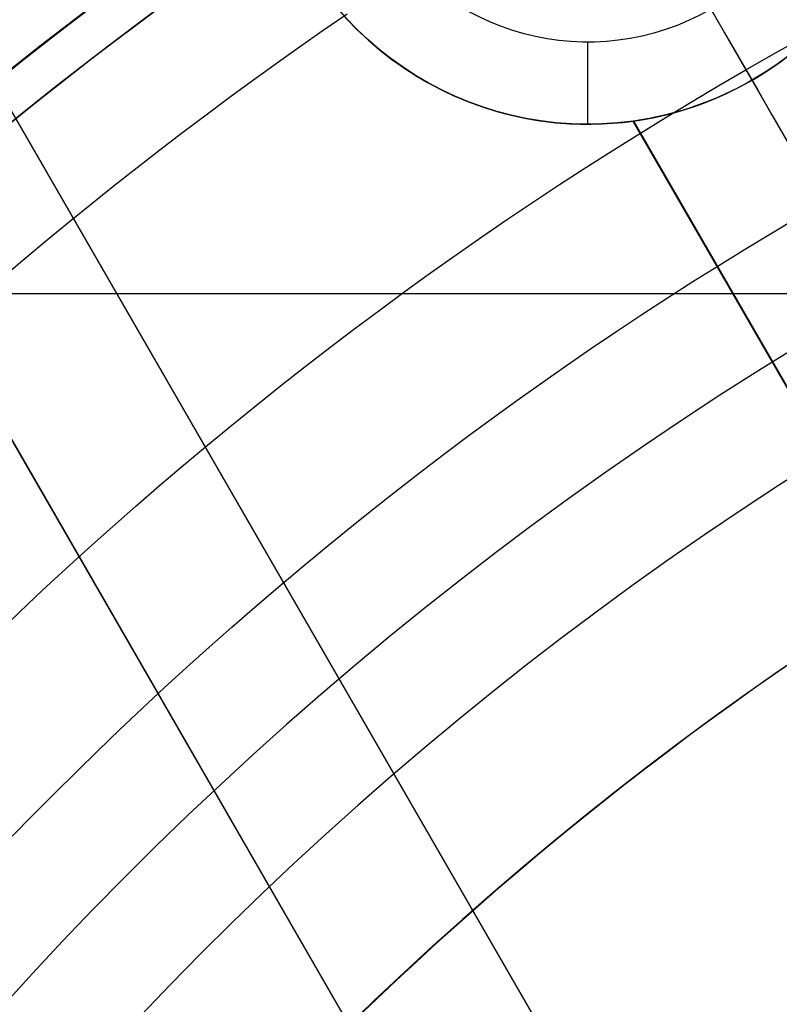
# Model space of a CAD drawing. Extents: x 12895 to 14339, y -6833 to -5581.
# Tile 25 of 79: x 13584 to 13593, y -6352 to -6340. Entities that reach past the tile are written whole.
import ezdxf

# ---------------------------------------------------------------- set-up
doc = ezdxf.new("R2010")
doc.units = 0
doc.layers.get('0').update_dxf_attribs({"linetype": 'CONTINUOUS'})
doc.layers.add('BLANCO_METALICO', color=7, linetype='CONTINUOUS')
doc.layers.add('COLOR', color=7, linetype='CONTINUOUS')

msp = doc.modelspace()

# ---------------------------------------------------------------- linework, layer by layer
msp.add_line((13590.57919223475, -6336.396774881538, 62.12500292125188), (13592.85397271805, -6340.336810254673, 62.12500292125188))
at = {"extrusion": (-0.2249510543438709, 8.038899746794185e-15, 0.9743700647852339)}
msp.add_lwpolyline([(6339.841516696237, 13345.0425022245), (6339.366101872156, 13344.7073845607), (6338.892938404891, 13344.36819328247), (6338.422075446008, 13344.02495177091), (6337.95356184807, 13343.67768423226), (6337.487446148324, 13343.32641569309), (6337.023776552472, 13342.97117199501), (6336.562600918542, 13342.61197978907), (6336.103966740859, 13342.24886652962), (6335.647921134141, 13341.88186046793), (6335.194510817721, 13341.51099064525), (6334.743782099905, 13341.13628688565), (6334.29578086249, 13340.75777978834), (6333.850552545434, 13340.37550071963), (6333.408142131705, 13339.98948180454), (6332.968594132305, 13339.59975591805), (6332.531952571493, 13339.2063566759), (6332.098260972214, 13338.80931842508), (6331.667562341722, 13338.40867623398), (6331.239899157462, 13338.00446588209), (6330.815313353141, 13337.5967238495), (6330.393846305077, 13337.18548730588), (6329.975538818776, 13336.77079409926), (6329.560431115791, 13336.35268274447), (6329.148562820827, 13335.93119241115), (6328.739972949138, 13335.50636291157), (6328.334699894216, 13335.07823468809), (6327.932781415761, 13334.64684880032), (6327.53425462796, 13334.21224691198), (6327.139155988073, 13333.77447127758), (6326.747521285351, 13333.33356472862), (6326.359385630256, 13332.8895706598), (6325.974783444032, 13332.44253301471), (6325.593748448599, 13331.9924962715), (6325.216313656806, 13331.53950542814), (6324.842511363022, 13331.08360598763), (6324.472373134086, 13330.6248439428), (6324.105929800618, 13330.16326576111), (6323.743211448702, 13329.69891836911), (6323.384247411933, 13329.23184913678), (6323.029066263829, 13328.76210586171), (6322.677695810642, 13328.28973675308), (6322.330163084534, 13327.81479041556), (6321.98649433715, 13327.33731583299), (6321.646715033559, 13326.85736235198), (6321.310849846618, 13326.37497966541), (6320.978922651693, 13325.89021779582), (6320.650956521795, 13325.40312707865), (6320.326973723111, 13324.91375814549), (6320.00699571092, 13324.42216190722), (6319.691043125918, 13323.92838953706), (6319.379135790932, 13323.43249245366), (6319.071292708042, 13322.93452230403), (6318.767532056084, 13322.4345309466), (6318.467871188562, 13321.9325704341), (6318.17232663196, 13321.42869299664), (6317.88091408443, 13320.92295102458), (6317.593648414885, 13320.41539705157), (6317.310543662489, 13319.90608373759), (6317.031613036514, 13319.39506385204), (6316.756868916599, 13318.88239025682), (6316.486322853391, 13318.36811588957), (6316.219985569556, 13317.85229374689), (6315.957866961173, 13317.33497686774), (6315.699976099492, 13316.81621831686), (6315.446321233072, 13316.29607116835), (6315.196909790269, 13315.77458848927), (6314.951748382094, 13315.25182332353), (6314.710842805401, 13314.72782867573), (6314.474198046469, 13314.20265749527), (6314.241818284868, 13313.67636266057), (6314.013706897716, 13313.14899696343), (6313.789866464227, 13312.62061309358), (6313.570298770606, 13312.09126362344), (6313.355004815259, 13311.56100099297), (6313.143984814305, 13311.02987749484), (6312.93723820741, 13310.49794525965), (6312.734763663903, 13309.96525624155), (6312.536559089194, 13309.43186220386), (6312.342621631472, 13308.89781470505), (6312.152947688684, 13308.36316508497), (6311.967532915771, 13307.82796445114), (6311.786372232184, 13307.29226366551), (6311.609459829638, 13306.75611333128), (6311.43678918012, 13306.21956378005), (6311.268353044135, 13305.68266505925), (6311.104143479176, 13305.14546691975), (6310.944151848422, 13304.60801880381), (6310.788368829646, 13304.07036983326), (6310.63678442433, 13303.53256879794), (6310.489387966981, 13302.99466414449), (6310.346168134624, 13302.45670396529), (6310.207112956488, 13301.91873598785), (6310.072209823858, 13301.3808075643), (6309.941445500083, 13300.84296566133), (6309.814806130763, 13300.30525685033), (6309.69227725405, 13299.76772729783), (6309.573843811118, 13299.23042275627), (6309.459490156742, 13298.69338855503), (6309.349200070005, 13298.15666959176), (6309.242956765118, 13297.62031032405), (6309.140742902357, 13297.08435476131), (6309.04254059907, 13296.54884645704), (6308.948331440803, 13296.01382850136), (6308.858096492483, 13295.47934351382), (6308.771816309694, 13294.94543363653), (6308.689470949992, 13294.4121405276), (6308.611039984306, 13293.87950535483), (6308.536502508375, 13293.34756878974), (6308.465837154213, 13292.81637100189), (6308.399022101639, 13292.28595165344), (6308.336035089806, 13291.75634989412), (6308.27685342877, 13291.22760435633), (6308.221454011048, 13290.69975315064), (6308.169813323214, 13290.17283386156), (6308.121907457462, 13289.64688354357), (6308.077712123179, 13289.12193871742), (6308.037202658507, 13288.59803536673), (6308.00035404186, 13288.07520893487), (6307.967140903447, 13287.55349432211), (6307.937537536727, 13287.03292588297), (6307.911517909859, 13286.51353742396), (6307.889055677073, 13285.99536220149), (6307.87012419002, 13285.47843292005), (6307.854696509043, 13284.96278173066), (6307.842745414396, 13284.4484402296), (6307.834243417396, 13283.93543945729), (6307.829162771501, 13283.42380989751), (6307.827475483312, 13282.91358147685), (6307.82922295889, 13282.39433270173), (6307.834485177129, 13281.87363342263), (6307.843291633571, 13281.35151519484), (6307.855671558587, 13280.82801017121), (6307.871653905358, 13280.30315110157), (6307.891267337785, 13279.77697133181), (6307.914540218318, 13279.2495048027), (6307.941500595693, 13278.72078604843), (6307.972176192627, 13278.1908501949), (6308.006594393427, 13277.6597329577), (6308.044782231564, 13277.12747063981), (6308.086766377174, 13276.59410012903), (6308.132573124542, 13276.05965889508), (6308.182228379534, 13275.5241849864), (6308.235757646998, 13274.98771702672), (6308.293186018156, 13274.45029421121), (6308.354538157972, 13273.91195630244), (6308.419838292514, 13273.37274362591), (6308.48911019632, 13272.83269706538), (6308.562377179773, 13272.2918580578), (6308.639662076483, 13271.75026858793), (6308.720987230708, 13271.20797118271), (6308.806374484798, 13270.66500890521), (6308.895845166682, 13270.1214253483), (6308.989420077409, 13269.577264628), (6309.087119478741, 13269.03257137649), (6309.188963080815, 13268.4873907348), (6309.294970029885, 13267.94176834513), (6309.405158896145, 13267.39575034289), (6309.519547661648, 13266.84938334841), (6309.638153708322, 13266.30271445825), (6309.760993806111, 13265.75579123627), (6309.888084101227, 13265.20866170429), (6310.019440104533, 13264.66137433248), (6310.155076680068, 13264.11397802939), (6310.295008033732, 13263.56652213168), (6310.439247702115, 13263.01905639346), (6310.587808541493, 13262.47163097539), (6310.74070271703, 13261.92429643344), (6310.897941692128, 13261.37710370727), (6311.059536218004, 13260.83010410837), (6311.225496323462, 13260.28334930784), (6311.395831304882, 13259.7368913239), (6311.570549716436, 13259.19078250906), (6311.749659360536, 13258.64507553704), (6311.933167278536, 13258.0998233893), (6312.121079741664, 13257.55507934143), (6312.313402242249, 13257.01089694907), (6312.510139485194, 13256.46733003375), (6312.711295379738, 13255.92443266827), (6312.916873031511, 13255.38225916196), (6313.126874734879, 13254.84086404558), (6313.341301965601, 13254.30030205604), (6313.560155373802, 13253.7606281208), (6313.783434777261, 13253.22189734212), (6314.011139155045, 13252.68416498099), (6314.243266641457, 13252.1474864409), (6314.479814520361, 13251.61191725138), (6314.720779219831, 13251.07751305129), (6314.966156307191, 13250.544329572), (6315.21594048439, 13250.01242262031), (6315.470125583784, 13249.48184806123), (6315.728704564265, 13248.95266180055), (6315.991669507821, 13248.42491976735), (6316.259011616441, 13247.8986778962), (6316.530721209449, 13247.37399210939), (6316.806787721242, 13246.85091829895), (6317.087199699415, 13246.32951230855), (6317.371944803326, 13245.80982991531), (6317.661009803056, 13245.29192681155), (6317.954380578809, 13244.7758585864), (6318.252042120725, 13244.26168070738), (6318.553978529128, 13243.74944850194), (6318.860173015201, 13243.23921713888), (6319.170607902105, 13242.73104160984), (6319.485264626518, 13242.22497671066), (6319.80412374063, 13241.72107702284), (6320.127164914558, 13241.21939689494), (6320.454366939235, 13240.71999042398), (6320.785707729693, 13240.22291143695), (6321.121164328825, 13239.72821347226), (6321.460712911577, 13239.23594976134), (6321.80432878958, 13238.74617321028), (6322.151986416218, 13238.25893638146), (6322.503659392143, 13237.77429147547), (6322.85932047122, 13237.29229031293), (6323.218941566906, 13236.81298431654), (6323.582493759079, 13236.33642449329), (6323.949947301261, 13235.86266141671), (6324.321271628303, 13235.39174520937), (6324.696435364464, 13234.92372552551), (6325.075406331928, 13234.45865153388), (6325.458151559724, 13233.99657190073), (6325.844637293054, 13233.53753477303), (6326.234829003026, 13233.08158776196), (6326.628691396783, 13232.62877792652), (6327.026188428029, 13232.17915175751), (6327.427283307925, 13231.73275516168), (6327.83193851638, 13231.28963344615), (6328.240115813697, 13230.84983130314), (6328.651776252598, 13230.413392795), (6329.066880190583, 13229.98036133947), (6329.485387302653, 13229.55077969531), (6329.907256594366, 13229.12468994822), (6330.332446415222, 13228.70213349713), (6330.760914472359, 13228.28315104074), (6331.192617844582, 13227.86778256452), (6331.627512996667, 13227.45606732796), (6332.065555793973, 13227.04804385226), (6332.506701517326, 13226.64374990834), (6332.950904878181, 13226.24322250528), (6333.398120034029, 13225.84649787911), (6333.848300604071, 13225.45361148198), (6334.301399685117, 13225.06459797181), (6334.757369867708, 13224.67949120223), (6335.21616325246, 13224.29832421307), (6335.677731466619, 13223.92112922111), (6336.142025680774, 13223.54793761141), (6336.608996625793, 13223.17877992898), (6337.078594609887, 13222.81368587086), (6337.550769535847, 13222.45268427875), (6338.025470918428, 13222.09580313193), (6338.502647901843, 13221.74306954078), (6338.982249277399, 13221.3945097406), (6339.464223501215, 13221.05014908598), (6339.948518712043, 13220.71001204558), (6340.435082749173, 13220.37412219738), (6340.923863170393, 13220.04250222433)], dxfattribs=at)
at = {"extrusion": (-0.2249510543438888, -3.01232403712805e-14, 0.9743700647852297)}
msp.add_lwpolyline([(6339.083899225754, 13220.04250222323), (6338.617968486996, 13220.37982577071), (6338.154309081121, 13220.72108551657), (6337.692967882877, 13221.06625769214), (6337.233991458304, 13221.41531775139), (6336.777426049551, 13221.76824037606), (6336.323317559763, 13222.12499948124), (6335.871711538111, 13222.48556822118), (6335.422653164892, 13222.84991899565), (6334.976187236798, 13223.21802345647), (6334.532358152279, 13223.58985251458), (6334.091209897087, 13223.96537634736), (6333.652786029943, 13224.34456440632), (6333.217129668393, 13224.72738542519), (6332.784283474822, 13225.11380742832), (6332.354289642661, 13225.5037977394), (6331.927189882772, 13225.89732299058), (6331.503025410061, 13226.29434913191), (6331.081836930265, 13226.69484144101), (6330.663664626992, 13227.09876453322), (6330.248548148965, 13227.50608237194), (6329.836526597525, 13227.91675827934), (6329.427638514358, 13228.33075494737), (6329.021921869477, 13228.748034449), (6328.619414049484, 13229.16855824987), (6328.220151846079, 13229.59228722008), (6327.824171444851, 13230.0191816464), (6327.43150841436, 13230.4492012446), (6327.042197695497, 13230.88230517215), (6326.656273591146, 13231.3184520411), (6326.273769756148, 13231.75759993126), (6325.894719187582, 13232.19970640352), (6325.519154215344, 13232.64472851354), (6325.147106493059, 13233.09262282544), (6324.778606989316, 13233.54334542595), (6324.413685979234, 13233.99685193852), (6324.052373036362, 13234.45309753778), (6323.694697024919, 13234.91203696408), (6323.340686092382, 13235.37362453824), (6322.990367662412, 13235.83781417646), (6322.643768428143, 13236.30455940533), (6322.300914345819, 13236.77381337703), (6321.961830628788, 13237.24552888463), (6321.626541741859, 13237.71965837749), (6321.295071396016, 13238.19615397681), (6320.967442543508, 13238.67496749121), (6320.643677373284, 13239.15605043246), (6320.323797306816, 13239.63935403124), (6320.007822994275, 13240.12482925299), (6319.695774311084, 13240.61242681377), (6319.387670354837, 13241.10209719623), (6319.08352944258, 13241.59379066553), (6318.783369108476, 13242.08745728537), (6318.487206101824, 13242.58304693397), (6318.195056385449, 13243.08050932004), (6317.906935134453, 13243.57979399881), (6317.622856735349, 13244.08085038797), (6317.342834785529, 13244.58362778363), (6317.066882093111, 13245.08807537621), (6316.795010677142, 13245.59414226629), (6316.527231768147, 13246.10177748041), (6316.263555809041, 13246.61092998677), (6316.003992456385, 13247.12154871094), (6315.748550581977, 13247.63358255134), (6315.497238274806, 13248.14698039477), (6315.250062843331, 13248.66169113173), (6315.007030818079, 13249.17766367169), (6314.768147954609, 13249.69484695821), (6314.533419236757, 13250.21318998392), (6314.302848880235, 13250.73264180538), (6314.076440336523, 13251.25315155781), (6313.854196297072, 13251.77466846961), (6313.636118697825, 13252.29714187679), (6313.42220872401, 13252.82052123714), (6313.212466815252, 13253.34475614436), (6313.006892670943, 13253.86979634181), (6312.805485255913, 13254.39559173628), (6312.608242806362, 13254.92209241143), (6312.415162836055, 13255.44924864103), (6312.226242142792, 13255.97701090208), (6312.041476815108, 13256.50532988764), (6311.860862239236, 13257.03415651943), (6311.684393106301, 13257.56344196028), (6311.512063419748, 13258.09313762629), (6311.343866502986, 13258.62319519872), (6311.179795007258, 13259.15356663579), (6311.019840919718, 13259.68420418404), (6310.863995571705, 13260.2150603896), (6310.712249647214, 13260.74608810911), (6310.564593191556, 13261.27724052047), (6310.421015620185, 13261.80847113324), (6310.281505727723, 13262.33973379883), (6310.146051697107, 13262.87098272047), (6310.01464110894, 13263.40217246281), (6309.887260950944, 13263.93325796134), (6309.763897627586, 13264.4641945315), (6309.644536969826, 13264.99493787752), (6309.529164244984, 13265.525444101), (6309.417764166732, 13266.05566970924), (6309.310320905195, 13266.5855716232), (6309.206818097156, 13267.11510718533), (6309.107238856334, 13267.64423416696), (6309.011565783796, 13268.17291077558), (6308.919780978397, 13268.70109566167), (6308.831866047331, 13269.22874792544), (6308.747802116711, 13269.75582712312), (6308.667569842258, 13270.28229327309), (6308.591149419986, 13270.80810686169), (6308.518520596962, 13271.33322884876), (6308.449662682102, 13271.85762067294), (6308.384554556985, 13272.3812442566), (6308.3231746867, 13272.90406201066), (6308.265501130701, 13273.42603683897), (6308.211511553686, 13273.94713214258), (6308.16118323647, 13274.46731182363), (6308.114493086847, 13274.98654028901), (6308.071417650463, 13275.50478245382), (6308.031933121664, 13276.02200374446), (6307.996015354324, 13276.53817010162), (6307.963639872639, 13277.05324798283), (6307.934781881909, 13277.56720436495), (6307.909416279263, 13278.08000674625), (6307.887517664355, 13278.59162314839), (6307.869060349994, 13279.10202211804), (6307.854018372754, 13279.61117272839), (6307.842365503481, 13280.11904458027), (6307.834075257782, 13280.62560780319), (6307.829120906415, 13281.13083305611), (6307.827475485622, 13281.63469152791), (6307.829268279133, 13282.16063006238), (6307.834667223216, 13282.68805624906), (6307.843702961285, 13283.21693728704), (6307.856405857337, 13283.74723974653), (6307.872805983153, 13284.27892956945), (6307.892933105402, 13284.81197207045), (6307.916816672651, 13285.34633193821), (6307.944485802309, 13285.88197323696), (6307.975969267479, 13286.41885940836), (6308.011295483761, 13286.9569532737), (6308.050492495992, 13287.49621703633), (6308.093587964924, 13288.03661228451), (6308.140609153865, 13288.5780999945), (6308.191582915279, 13289.12064053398), (6308.246535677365, 13289.66419366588), (6308.305493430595, 13290.2087185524), (6308.368481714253, 13290.75417375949), (6308.435525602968, 13291.30051726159), (6308.506649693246, 13291.84770644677), (6308.58187809, 13292.39569812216), (6308.661234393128, 13292.94444851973), (6308.744741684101, 13293.49391330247), (6308.83242251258, 13294.04404757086), (6308.924298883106, 13294.59480586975), (6309.020392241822, 13295.14614219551), (6309.120723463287, 13295.69801000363), (6309.225312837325, 13296.25036221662), (6309.334180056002, 13296.80315123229), (6309.447344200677, 13297.35632893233), (6309.564823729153, 13297.90984669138), (6309.686636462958, 13298.46365538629), (6309.812799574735, 13299.01770540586), (6309.943329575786, 13299.57194666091), (6310.078242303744, 13300.12632859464), (6310.217552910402, 13300.68080019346), (6310.361275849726, 13301.23530999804), (6310.509424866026, 13301.78980611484), (6310.662012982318, 13302.34423622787), (6310.819052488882, 13302.8985476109), (6310.980554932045, 13303.45268713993), (6311.146531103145, 13304.00660130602), (6311.316991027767, 13304.56023622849), (6311.49194395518, 13305.11353766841), (6311.671398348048, 13305.66645104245), (6311.855361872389, 13306.21892143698), (6312.043841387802, 13306.77089362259), (6312.236842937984, 13307.32231206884), (6312.434371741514, 13307.87312095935), (6312.636432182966, 13308.42326420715), (6312.843027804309, 13308.97268547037), (6313.054161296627, 13309.5213281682), (6313.26983449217, 13310.06913549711), (6313.490048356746, 13310.61605044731), (6313.714802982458, 13311.16201581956), (6313.944097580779, 13311.70697424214), (6314.177930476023, 13312.25086818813), (6314.416299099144, 13312.79363999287), (6314.659199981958, 13313.33523187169), (6314.906628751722, 13313.87558593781), (6315.158580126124, 13314.41464422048), (6315.415047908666, 13314.95234868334), (6315.676024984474, 13315.48864124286), (6315.941503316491, 13316.02346378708), (6316.211473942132, 13316.55675819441), (6316.485926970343, 13317.08846635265), (6316.764851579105, 13317.6185301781), (6317.048236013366, 13318.14689163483), (6317.336067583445, 13318.67349275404), (6317.628332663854, 13319.19827565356), (6317.925016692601, 13319.72118255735), (6318.226104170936, 13320.24215581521), (6318.53157866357, 13320.76113792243), (6318.841422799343, 13321.27807153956), (6319.155618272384, 13321.79289951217), (6319.474145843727, 13322.30556489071), (6319.79698534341, 13322.81601095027), (6320.124115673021, 13323.32418121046), (6320.455514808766, 13323.83001945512), (6320.791159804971, 13324.33346975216), (6321.131026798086, 13324.83447647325), (6321.475091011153, 13325.33298431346), (6321.823326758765, 13325.82893831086), (6322.175707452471, 13326.32228386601), (6322.532205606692, 13326.81296676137), (6322.892792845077, 13327.30093318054), (6323.257439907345, 13327.78612972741), (6323.626116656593, 13328.26850344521), (6323.998792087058, 13328.74800183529), (6324.375434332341, 13329.2245728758), (6324.756010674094, 13329.69816504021), (6325.140487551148, 13330.16872731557), (6325.528830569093, 13330.63620922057), (6325.921004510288, 13331.1005608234), (6326.31697334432, 13331.56173275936), (6326.716700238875, 13332.01967624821), (6327.12014757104, 13332.47434311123), (6327.527276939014, 13332.92568578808), (6327.938049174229, 13333.3736573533), (6328.352424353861, 13333.8182115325), (6328.770361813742, 13334.25930271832), (6329.191820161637, 13334.69688598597), (6329.616757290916, 13335.1309171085), (6330.045130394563, 13335.56135257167), (6330.476895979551, 13335.98814958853), (6330.912009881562, 13336.41126611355), (6331.350427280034, 13336.83066085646), (6331.792102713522, 13337.24629329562), (6332.236990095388, 13337.65812369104), (6332.685042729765, 13338.06611309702), (6333.136213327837, 13338.4702233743), (6333.590454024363, 13338.87041720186), (6334.047716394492, 13339.26665808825), (6334.507951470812, 13339.6589103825), (6334.971109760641, 13340.04713928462), (6335.437141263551, 13340.43131085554), (6335.905995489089, 13340.81139202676), (6336.37762147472, 13341.18735060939), (6336.851967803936, 13341.55915530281), (6337.328982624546, 13341.92677570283), (6337.808613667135, 13342.29018230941), (6338.290808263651, 13342.64934653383), (6338.775513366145, 13343.00424070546), (6339.262675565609, 13343.354838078), (6339.752241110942, 13343.70111283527), (6340.244155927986, 13344.04304009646), (6340.73836563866, 13344.38059592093), (6341.234815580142, 13344.71375731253), (6341.733450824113, 13345.0425022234)], dxfattribs=at)
at = {"extrusion": (-0.2249510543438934, -5.035538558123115e-14, 0.9743700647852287)}
msp.add_lwpolyline([(6345.291704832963, 13220.04250222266), (6344.781155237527, 13220.35147062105), (6344.272609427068, 13220.66513533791), (6343.766127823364, 13220.98347740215), (6343.261770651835, 13221.30647676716), (6342.759597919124, 13221.63411231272), (6342.259669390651, 13221.96636184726), (6341.762044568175, 13222.30320211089), (6341.266782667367, 13222.64460877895), (6340.773942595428, 13222.99055646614), (6340.283582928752, 13223.34101873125), (6339.795761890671, 13223.6959680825), (6339.310537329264, 13224.05537598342), (6338.827966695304, 13224.4192128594), (6338.348107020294, 13224.78744810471), (6337.871014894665, 13225.16005009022), (6337.396746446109, 13225.53698617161), (6336.925357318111, 13225.91822269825), (6336.456902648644, 13226.30372502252), (6335.99143704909, 13226.69345750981), (6335.529014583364, 13227.08738354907), (6335.069688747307, 13227.48546556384), (6334.613512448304, 13227.88766502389), (6334.160537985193, 13228.29394245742), (6333.710817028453, 13228.70425746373), (6333.264400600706, 13229.11856872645), (6332.821339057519, 13229.53683402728), (6332.381682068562, 13229.95901026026), (6331.945478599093, 13230.38505344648), (6331.512776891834, 13230.81491874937), (6331.083624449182, 13231.24856049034), (6330.65806801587, 13231.68593216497), (6330.236153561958, 13232.12698645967), (6329.817926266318, 13232.57167526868), (6329.403430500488, 13233.01994971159), (6328.992709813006, 13233.47176015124), (6328.585806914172, 13233.92705621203), (6328.182763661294, 13234.38578679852), (6327.783621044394, 13234.84790011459), (6327.388419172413, 13235.31334368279), (6326.997197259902, 13235.78206436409), (6326.609993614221, 13236.25400837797), (6326.22684562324, 13236.72912132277), (6325.847789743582, 13237.20734819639), (6325.472861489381, 13237.68863341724), (6325.102095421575, 13238.17292084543), (6324.735525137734, 13238.66015380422), (6324.373183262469, 13239.15027510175), (6324.015101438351, 13239.64322705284), (6323.661310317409, 13240.13895150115), (6323.311839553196, 13240.63738984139), (6322.966717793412, 13241.13848304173), (6322.625972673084, 13241.64217166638), (6322.289630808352, 13242.14839589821), (6321.957717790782, 13242.6570955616), (6321.630258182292, 13243.16821014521), (6321.307275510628, 13243.68167882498), (6320.988792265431, 13244.19744048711), (6320.674829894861, 13244.71543375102), (6320.365408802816, 13245.23559699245), (6320.060548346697, 13245.75786836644), (6319.76026683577, 13246.28218583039), (6319.464581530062, 13246.80848716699), (6319.17350863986, 13247.3367100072), (6318.887063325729, 13247.86679185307), (6318.605259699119, 13248.39867010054), (6318.328110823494, 13248.9322820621), (6318.055628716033, 13249.46756498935), (6317.787824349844, 13250.00445609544), (6317.524707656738, 13250.54289257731), (6317.266287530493, 13251.08281163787), (6317.012571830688, 13251.62415050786), (6316.763567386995, 13252.16684646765), (6316.519280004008, 13252.71083686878), (6316.279714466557, 13253.25605915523), (6316.04487454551, 13253.80245088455), (6315.814763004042, 13254.3499497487), (6315.589381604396, 13254.89849359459), (6315.368731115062, 13255.44802044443), (6315.152811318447, 13255.99846851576), (6314.941621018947, 13256.54977624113), (6314.735158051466, 13257.1018822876), (6314.533419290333, 13257.65472557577), (6314.336400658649, 13258.20824529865), (6314.144097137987, 13258.76238094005), (6313.956502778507, 13259.31707229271), (6313.773610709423, 13259.87225947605), (6313.595413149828, 13260.42788295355), (6313.421901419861, 13260.9838835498), (6313.253065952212, 13261.54020246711), (6313.088896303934, 13262.09678130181), (6312.929381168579, 13262.65356206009), (6312.774508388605, 13263.21048717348), (6312.624264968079, 13263.76749951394), (6312.478637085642, 13264.32454240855), (6312.337610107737, 13264.88155965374), (6312.201168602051, 13265.43849552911), (6312.069296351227, 13265.99529481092), (6311.941976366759, 13266.55190278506), (6311.819190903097, 13267.10826525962), (6311.700921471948, 13267.66432857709), (6311.587148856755, 13268.22003962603), (6311.477853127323, 13268.77534585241), (6311.373013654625, 13269.33019527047), (6311.272609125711, 13269.88453647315), (6311.176617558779, 13270.4383186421), (6311.08501631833, 13270.99149155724), (6310.997782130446, 13271.54400560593), (6310.914891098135, 13272.09581179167), (6310.836318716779, 13272.64686174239), (6310.762039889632, 13273.19710771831), (6310.692028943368, 13273.74650261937), (6310.626259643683, 13274.29499999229), (6310.564705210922, 13274.84255403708), (6310.507338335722, 13275.38911961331), (6310.454131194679, 13275.93465224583), (6310.405055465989, 13276.47910813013), (6310.360082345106, 13277.02244413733), (6310.319182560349, 13277.56461781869), (6310.282326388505, 13278.1055874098), (6310.249483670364, 13278.64531183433), (6310.220623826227, 13279.18375070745), (6310.195715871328, 13279.72086433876), (6310.174728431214, 13280.25661373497), (6310.157629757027, 13280.79096060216), (6310.144387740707, 13281.32386734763), (6310.1349699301, 13281.85529708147), (6310.129343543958, 13282.38521361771), (6310.127475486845, 13282.91358147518), (6310.129274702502, 13283.43212239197), (6310.134693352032, 13283.95215562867), (6310.143762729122, 13284.47364766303), (6310.15651383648, 13284.99656431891), (6310.172977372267, 13285.52087076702), (6310.193183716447, 13286.04653152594), (6310.217162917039, 13286.57351046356), (6310.24494467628, 13287.1017707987), (6310.276558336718, 13287.63127510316), (6310.312032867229, 13288.16198530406), (6310.351396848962, 13288.69386268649), (6310.394678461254, 13289.22686789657), (6310.441905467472, 13289.76096094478), (6310.493105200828, 13290.29610120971), (6310.54830455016, 13290.83224744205), (6310.607529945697, 13291.36935776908), (6310.670807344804, 13291.90738969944), (6310.738162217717, 13292.44630012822), (6310.809619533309, 13292.98604534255), (6310.885203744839, 13293.52658102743), (6310.964938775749, 13294.06786227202), (6311.048848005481, 13294.60984357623), (6311.13695425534, 13295.15247885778), (6311.229279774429, 13295.69572145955), (6311.32584622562, 13296.23952415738), (6311.426674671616, 13296.78383916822), (6311.531785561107, 13297.32861815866), (6311.641198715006, 13297.87381225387), (6311.754933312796, 13298.41937204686), (6311.873007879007, 13298.96524760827), (6311.995440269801, 13299.51138849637), (6312.122247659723, 13300.05774376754), (6312.253446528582, 13300.60426198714), (6312.389052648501, 13301.15089124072), (6312.529081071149, 13301.69757914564), (6312.673546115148, 13302.24427286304), (6312.82246135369, 13302.79091911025), (6312.975839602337, 13303.33746417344), (6313.133692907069, 13303.88385392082), (6313.296032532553, 13304.43003381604), (6313.462868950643, 13304.97594893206), (6313.634211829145, 13305.52154396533), (6313.810070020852, 13306.06676325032), (6313.99045155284, 13306.61155077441), (6314.175363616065, 13307.15585019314), (6314.364812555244, 13307.69960484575), (6314.558803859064, 13308.24275777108), (6314.757342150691, 13308.78525172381), (6314.960431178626, 13309.32702919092), (6315.16807380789, 13309.86803240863), (6315.380272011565, 13310.40820337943), (6315.5970268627, 13310.94748388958), (6315.818338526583, 13311.48581552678), (6316.044206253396, 13312.02313969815), (6316.27462837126, 13312.55939764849), (6316.509602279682, 13313.09453047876), (6316.749124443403, 13313.62847916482), (6316.993190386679, 13314.1611845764), (6317.241794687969, 13314.69258749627), (6317.494930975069, 13315.22262863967), (6317.752591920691, 13315.75124867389), (6318.014769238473, 13316.27838823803), (6318.281453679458, 13316.803987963), (6318.552635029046, 13317.32798849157), (6318.828302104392, 13317.85033049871), (6319.108442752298, 13318.3709547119), (6319.393043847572, 13318.88980193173), (6319.682091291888, 13319.40681305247), (6319.975570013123, 13319.92192908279), (6320.273463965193, 13320.43509116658), (6320.575756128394, 13320.94624060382), (6320.882428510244, 13321.45531887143), (6321.193462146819, 13321.96226764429), (6321.508837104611, 13322.46702881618), (6321.828532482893, 13322.96954452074), (6322.152526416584, 13323.46975715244), (6322.48079607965, 13323.96760938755), (6322.813317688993, 13324.463044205), (6323.150066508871, 13324.95600490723), (6323.491016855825, 13325.44643514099), (6323.836142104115, 13325.93427891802), (6324.185414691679, 13326.41948063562), (6324.538806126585, 13326.90198509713), (6324.896286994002, 13327.38173753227), (6325.257826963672, 13327.85868361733), (6325.623394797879, 13328.33276949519), (6325.992958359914, 13328.80394179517), (6326.366484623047, 13329.27214765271), (6326.743939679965, 13329.73733472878), (6327.125288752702, 13330.19945122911), (6327.510496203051, 13330.65844592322), (6327.899525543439, 13331.11426816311), (6328.29233944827, 13331.56686790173), (6328.688899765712, 13332.01619571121), (6329.089167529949, 13332.46220280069), (6329.493102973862, 13332.90484103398), (6329.900665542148, 13333.34406294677), (6330.311813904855, 13333.77982176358), (6330.72650597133, 13334.21207141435), (6331.144698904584, 13334.64076655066), (6331.56634913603, 13335.06586256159), (6331.991412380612, 13335.48731558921), (6332.419843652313, 13335.9050825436), (6332.851597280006, 13336.31912111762), (6333.28662692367, 13336.72938980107), (6333.72488559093, 13337.13584789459), (6334.166325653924, 13337.53845552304), (6334.610898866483, 13337.93717364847), (6335.058556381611, 13338.33196408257), (6335.509248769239, 13338.72278949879), (6335.962926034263, 13339.10961344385), (6336.419537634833, 13339.49240034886), (6336.879032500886, 13339.87111553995), (6337.341359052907, 13340.24572524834), (6337.806465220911, 13340.61619662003), (6338.274298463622, 13340.98249772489), (6338.744805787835, 13341.34459756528), (6339.217933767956, 13341.70246608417), (6339.693628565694, 13342.05607417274), (6340.171835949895, 13342.40539367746), (6340.652501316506, 13342.7503974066), (6341.135569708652, 13343.09105913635), (6341.620985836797, 13343.42735361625), (6342.108694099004, 13343.75925657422), (6342.598638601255, 13344.086744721), (6343.090763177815, 13344.40979575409), (6343.585011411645, 13344.72838836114), (6344.081326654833, 13345.04250222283)], dxfattribs=at)
at = {"extrusion": (-0.2249510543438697, 2.144614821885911e-14, 0.9743700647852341)}
msp.add_lwpolyline([(6345.598703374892, 13344.68873140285), (6345.084589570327, 13344.38114209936), (6344.572462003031, 13344.06880151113), (6344.06238205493, 13343.75172823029), (6343.554410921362, 13343.42994194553), (6343.048609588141, 13343.10346344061), (6342.545038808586, 13342.77231459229), (6342.043759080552, 13342.43651836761), (6341.54483062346, 13342.09609882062), (6341.048313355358, 13341.75108108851), (6340.55426687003, 13341.40149138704), (6340.062750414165, 13341.04735700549), (6339.573822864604, 13340.68870630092), (6339.087542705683, 13340.32556869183), (6338.603968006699, 13339.95797465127), (6338.123156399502, 13339.5859556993), (6337.645165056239, 13339.20954439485), (6337.170050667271, 13338.82877432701), (6336.697869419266, 13338.44368010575), (6336.228676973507, 13338.05429735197), (6335.762528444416, 13337.66066268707), (6335.299478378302, 13337.26281372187), (6334.839580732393, 13336.86078904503), (6334.382888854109, 13336.45462821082), (6333.92945546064, 13336.04437172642), (6333.479332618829, 13335.63006103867), (6333.032571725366, 13335.21173852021), (6332.58922348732, 13334.78944745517), (6332.149337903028, 13334.36323202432), (6331.712964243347, 13333.9331372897), (6331.280151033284, 13333.49920917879), (6330.850946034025, 13333.06149446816), (6330.425396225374, 13332.62004076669), (6330.003547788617, 13332.17489649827), (6329.585446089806, 13331.72611088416), (6329.171135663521, 13331.27373392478), (6328.760660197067, 13330.81781638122), (6328.354062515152, 13330.35840975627), (6327.951384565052, 13329.89556627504), (6327.552667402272, 13329.42933886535), (6327.157951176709, 13328.95978113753), (6326.76727511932, 13328.48694736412), (6326.380677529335, 13328.01089245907), (6325.998195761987, 13327.53167195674), (6325.619866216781, 13327.04934199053), (6325.245724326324, 13326.56395927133), (6324.875804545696, 13326.07558106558), (6324.510140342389, 13325.58426517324), (6324.148764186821, 13325.09006990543), (6323.791707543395, 13324.5930540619), (6323.439000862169, 13324.09327690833), (6323.090673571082, 13323.59079815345), (6322.746754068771, 13323.08567792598), (6322.407269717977, 13322.57797675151), (6322.072246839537, 13322.06775552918), (6321.741710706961, 13321.55507550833), (6321.415685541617, 13321.03999826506), (6321.094194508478, 13320.52258567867), (6320.777259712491, 13320.0028999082), (6320.464902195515, 13319.48100336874), (6320.157141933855, 13318.95695870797), (6319.853997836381, 13318.43082878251), (6319.55548774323, 13317.9026766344), (6319.261628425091, 13317.37256546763), (6318.972435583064, 13316.84055862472), (6318.687923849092, 13316.30671956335), (6318.408106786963, 13315.77111183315), (6318.132996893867, 13315.23379905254), (6317.862605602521, 13314.69484488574), (6317.596943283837, 13314.15431301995), (6317.336019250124, 13313.61226714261), (6317.079841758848, 13313.06877091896), (6316.828418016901, 13312.52388796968), (6316.581754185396, 13311.97768184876), (6316.339855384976, 13311.43021602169), (6316.102725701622, 13310.88155384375), (6315.870368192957, 13310.33175853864), (6315.64278489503, 13309.78089317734), (6315.419976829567, 13309.22902065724), (6315.201944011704, 13308.6762036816), (6314.988685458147, 13308.12250473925), (6314.780199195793, 13307.56798608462), (6314.576482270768, 13307.01270971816), (6314.377530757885, 13306.45673736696), (6314.18333977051, 13305.90013046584), (6313.993903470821, 13305.34295013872), (6313.809215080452, 13304.7852571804), (6313.62926689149, 13304.22711203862), (6313.454050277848, 13303.66857479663), (6313.283555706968, 13303.10970515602), (6313.117772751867, 13302.55056242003), (6312.956690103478, 13301.99120547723), (6312.800295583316, 13301.43169278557), (6312.648576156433, 13300.87208235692), (6312.501517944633, 13300.31243174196), (6312.359106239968, 13299.75279801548), (6312.221325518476, 13299.1932377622), (6312.088159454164, 13298.63380706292), (6311.959590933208, 13298.07456148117), (6311.835602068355, 13297.51555605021), (6311.716174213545, 13296.95684526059), (6311.601287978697, 13296.39848304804), (6311.49092324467, 13295.84052278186), (6311.385059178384, 13295.28301725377), (6311.283674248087, 13294.72601866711), (6311.186746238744, 13294.16957862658), (6311.094252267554, 13293.61374812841), (6311.006168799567, 13293.05857755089), (6310.922471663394, 13292.50411664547), (6310.843136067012, 13291.9504145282), (6310.768136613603, 13291.3975196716), (6310.697447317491, 13290.84547989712), (6310.631041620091, 13290.29434236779), (6310.568892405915, 13289.74415358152), (6310.510972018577, 13289.19495936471), (6310.457252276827, 13288.64680486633), (6310.407704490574, 13288.09973455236), (6310.362299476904, 13287.55379220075), (6310.321007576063, 13287.0090208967), (6310.283798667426, 13286.4654630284), (6310.250642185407, 13285.92316028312), (6310.221507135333, 13285.38215364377), (6310.196362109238, 13284.84248338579), (6310.175175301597, 13284.30418907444), (6310.157914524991, 13283.76730956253), (6310.144547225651, 13283.23188298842), (6310.135040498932, 13282.69794677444), (6310.129361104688, 13282.16553762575), (6310.1274754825, 13281.63469152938), (6310.129227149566, 13281.12304824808), (6310.134502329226, 13280.60995159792), (6310.143331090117, 13280.09543377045), (6310.155743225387, 13279.57952757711), (6310.17176824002, 13279.06226644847), (6310.191435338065, 13278.54368443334), (6310.214773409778, 13278.02381619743), (6310.241811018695, 13277.50269702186), (6310.272576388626, 13276.98036280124), (6310.307097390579, 13276.45685004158), (6310.345401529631, 13275.93219585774), (6310.387515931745, 13275.40643797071), (6310.433467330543, 13274.87961470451), (6310.483282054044, 13274.35176498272), (6310.536986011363, 13273.82292832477), (6310.59460467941, 13273.29314484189), (6310.656163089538, 13272.76245523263), (6310.721685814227, 13272.2309007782), (6310.791196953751, 13271.69852333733), (6310.86472012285, 13271.16536534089), (6310.942278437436, 13270.63146978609), (6311.023894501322, 13270.09688023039), (6311.109590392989, 13269.56164078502), (6311.199387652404, 13269.02579610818), (6311.293307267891, 13268.4893913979), (6311.391369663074, 13267.95247238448), (6311.493594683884, 13267.41508532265), (6311.600001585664, 13266.87727698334), (6311.71060902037, 13266.33909464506), (6311.825435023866, 13265.80058608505), (6311.944497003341, 13265.26179956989), (6312.067811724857, 13264.72278384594), (6312.195395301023, 13264.18358812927), (6312.327263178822, 13263.64426209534), (6312.463430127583, 13263.10485586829), (6312.603910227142, 13262.56542000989), (6312.748716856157, 13262.02600550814), (6312.897862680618, 13261.48666376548), (6313.051359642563, 13260.94744658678), (6313.209218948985, 13260.40840616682), (6313.371451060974, 13259.86959507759), (6313.538065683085, 13259.33106625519), (6313.709071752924, 13258.79287298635), (6313.884477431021, 13258.25506889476), (6314.064290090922, 13257.71770792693), (6314.248516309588, 13257.18084433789), (6314.437161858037, 13256.64453267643), (6314.630231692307, 13256.10882777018), (6314.8277299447, 13255.57378471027), (6315.029659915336, 13255.03945883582), (6315.236024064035, 13254.50590571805), (6315.446824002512, 13253.97318114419), (6315.662060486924, 13253.44134110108), (6315.881733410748, 13252.9104417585), (6316.105841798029, 13252.38053945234), (6316.334383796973, 13251.85169066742), (6316.567356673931, 13251.32395202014), (6316.804756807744, 13250.79738024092), (6317.04657968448, 13250.27203215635), (6317.292819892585, 13249.74796467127), (6317.543471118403, 13249.22523475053), (6317.798526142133, 13248.70389940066), (6318.057976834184, 13248.18401565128), (6318.321814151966, 13247.66564053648), (6318.590028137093, 13247.14883107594), (6318.86260791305, 13246.63364425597), (6319.139541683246, 13246.1201370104), (6319.420816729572, 13245.60836620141), (6319.706419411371, 13245.09838860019), (6319.996335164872, 13244.5902608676), (6320.290548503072, 13244.08403953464), (6320.589043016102, 13243.57978098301), (6320.891801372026, 13243.0775414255), (6321.198805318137, 13242.57737688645), (6321.510035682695, 13242.07934318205), (6321.825472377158, 13241.58349590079), (6322.145094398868, 13241.08989038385), (6322.468879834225, 13240.59858170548), (6322.796805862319, 13240.10962465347), (6323.128848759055, 13239.62307370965), (6323.464983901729, 13239.13898303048), (6323.805185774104, 13238.65740642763), (6324.149427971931, 13238.1783973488), (6324.497683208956, 13237.70200885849), (6324.849923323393, 13237.22829361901), (6325.206119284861, 13236.75730387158), (6325.566241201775, 13236.28909141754), (6325.930258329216, 13235.82370759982), (6326.298139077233, 13235.36120328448), (6326.669851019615, 13234.9016288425), (6327.04536090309, 13234.44503413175), (6327.424634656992, 13233.99146847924), (6327.807637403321, 13233.54098066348), (6328.194333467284, 13233.09361889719), (6328.584686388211, 13232.64943081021), (6328.978658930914, 13232.2084634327), (6329.376213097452, 13231.77076317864), (6329.777310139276, 13231.33637582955), (6330.181910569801, 13230.90534651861), (6330.589974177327, 13230.47771971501), (6331.001460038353, 13230.0535392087), (6331.416326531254, 13229.63284809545), (6331.834531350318, 13229.21568876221), (6332.256031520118, 13228.80210287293), (6332.680783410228, 13228.39213135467), (6333.108742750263, 13227.98581438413), (6333.539864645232, 13227.58319137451), (6333.974103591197, 13227.1843009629), (6334.411413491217, 13226.78918099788), (6334.851747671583, 13226.39786852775), (6335.295058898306, 13226.010399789), (6335.741299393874, 13225.62681019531), (6336.190420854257, 13225.24713432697), (6336.642374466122, 13224.87140592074), (6337.097110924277, 13224.49965786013), (6337.554580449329, 13224.13192216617), (6338.014732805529, 13223.76822998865), (6338.477517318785, 13223.40861159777), (6338.942882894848, 13223.05309637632), (6339.410778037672, 13222.70171281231), (6339.881150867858, 13222.35448849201), (6340.35394914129, 13222.01145009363), (6340.829120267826, 13221.67262338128), (6341.306611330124, 13221.3380331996), (6341.786369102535, 13221.00770346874), (6342.268340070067, 13220.6816571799), (6342.752470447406, 13220.3599163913), (6343.238706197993, 13220.0425022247)], dxfattribs=at)
for points in [[(13585.73760207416, -6339.563525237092), (13585.44711882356, -6339.779118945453), (13585.15815308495, -6339.996738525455), (13584.87072020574, -6340.216375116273), (13584.58483553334, -6340.43801985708), (13584.30051441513, -6340.661663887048), (13584.01777219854, -6340.887298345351), (13583.73662423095, -6341.114914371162)], [(13587.99571745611, -6339.659629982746), (13587.70587953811, -6339.859444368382), (13587.41744368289, -6340.061273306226), (13587.1304248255, -6340.265108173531), (13586.84483790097, -6340.470940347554), (13586.56069784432, -6340.678761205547), (13586.27801959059, -6340.888562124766), (13585.99681807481, -6341.100334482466), (13585.71710823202, -6341.3140696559), (13585.43890499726, -6341.529759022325), (13585.16222330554, -6341.747393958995), (13584.88707809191, -6341.966965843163), (13584.61348429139, -6342.188466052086), (13584.34145683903, -6342.411885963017), (13584.07101066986, -6342.637216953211), (13583.8021607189, -6342.864450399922)], [(13583.91727632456, -6349.670785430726), (13584.1754775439, -6349.406365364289), (13584.435824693, -6349.144036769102), (13584.69829944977, -6348.883817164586), (13584.96288349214, -6348.625724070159), (13585.22955849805, -6348.36977500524), (13585.49830614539, -6348.115987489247), (13585.76910811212, -6347.864379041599), (13586.04194607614, -6347.614967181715), (13586.31680171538, -6347.367769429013), (13586.59365670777, -6347.122803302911), (13586.87249273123, -6346.88008632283), (13587.15329146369, -6346.639636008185), (13587.43603458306, -6346.401469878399), (13587.72070376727, -6346.165605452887), (13588.00728069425, -6345.932060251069), (13588.29574704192, -6345.700851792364), (13588.5860844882, -6345.471997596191), (13588.87827471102, -6345.245515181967), (13589.1722993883, -6345.021422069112), (13589.46814019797, -6344.799735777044), (13589.76577881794, -6344.580473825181), (13590.06519692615, -6344.363653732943), (13590.36637620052, -6344.149293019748), (13590.66929831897, -6343.937409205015), (13590.97394495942, -6343.728019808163), (13591.28029779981, -6343.521142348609), (13591.58833851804, -6343.316794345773), (13591.89804879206, -6343.114993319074), (13592.20941029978, -6342.915756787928), (13592.52240471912, -6342.719102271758), (13592.83701372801, -6342.525047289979), (13593.15321900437, -6342.333609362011), (13593.47100222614, -6342.144806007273)], [(13593.5233613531, -6347.476452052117), (13593.24929555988, -6347.664822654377), (13592.9767811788, -6347.855437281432), (13592.70583469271, -6348.048280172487), (13592.43647258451, -6348.243335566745), (13592.16871133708, -6348.440587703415), (13591.90256743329, -6348.640020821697), (13591.63805735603, -6348.841619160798), (13591.37519758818, -6349.045366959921), (13591.11400461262, -6349.251248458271), (13590.85449491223, -6349.459247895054), (13590.5966849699, -6349.669349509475), (13590.34059126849, -6349.881537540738), (13590.0862302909, -6350.095796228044), (13589.83361852, -6350.312109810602), (13589.58277243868, -6350.530462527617), (13589.33370852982, -6350.750838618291), (13589.08644327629, -6350.973222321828), (13588.84099316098, -6351.197597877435), (13588.59737466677, -6351.423949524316), (13588.35560427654, -6351.652261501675), (13588.11569847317, -6351.882518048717)]]:
    msp.add_lwpolyline(points)
for centre, radius, start, end in [((13616.37125110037, -6381.069931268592, 89.37470231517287), 73.2424557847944, 29.99999999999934, 209.9999999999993), ((13616.37125110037, -6381.069931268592, 68.68735261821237), 73.2424557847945, 91.17126672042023, 191.5820307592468), ((13616.37125110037, -6381.069931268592, 46.50000292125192), 71.74245578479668, 52.49999999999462, 187.500000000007), ((13616.37125114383, -6381.06993131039, 88.63012703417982), 71.44457953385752, 30.00000004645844, 209.9999999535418), ((13616.37125110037, -6381.069931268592, 89.05580518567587), 71.21139006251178, 30.0000000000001, 210.0000000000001), ((13616.37125110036, -6381.069931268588, 88.1250029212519), 70.93945536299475, 74.99999999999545, 165.000000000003), ((13616.37125110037, -6381.069931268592, 67.93735261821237), 70.94245578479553, 93.83645893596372, 193.7167436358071), ((13616.37125110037, -6381.069931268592, 67.12500292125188), 53.58193971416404, 29.99999999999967, 209.9999999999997), ((13616.37125110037, -6381.069931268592, 65.62055118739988), 53.58193971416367, 29.99999999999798, 209.999999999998), ((13616.37125110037, -6381.069931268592, 67.12500292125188), 52.0912327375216, 29.99999999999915, 209.9999999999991), ((13616.37125110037, -6381.069931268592, 77.62500292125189), 52.09123273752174, 29.99999999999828, 209.9999999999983), ((13616.37125110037, -6381.069931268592, 62.12500292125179), 51.59084318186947, 88.45819037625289, 151.5418096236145), ((13616.37125110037, -6381.069931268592, 105.1250029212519), 43.81815874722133, 30.00000000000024, 210.0000000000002), ((13616.37125110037, -6381.069931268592, 52.53957701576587), 42.50584972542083, 30.00000000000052, 210.0000000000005), ((13616.37125110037, -6381.069931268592, 51.125002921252), 40.62840747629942, 98.0938641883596, 141.9061358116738), ((13616.37125110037, -6381.069931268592, 89.37470231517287), 73.24245578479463, 209.9999999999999, 29.99999999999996), ((13616.3712510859, -6381.069931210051, 88.63012703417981), 71.44457953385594, 210.0000000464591, 29.99999995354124), ((13616.37125110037, -6381.069931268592, 89.05580518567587), 71.21139006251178, 210.0000000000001, 30.0000000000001)]:
    msp.add_arc(centre, radius, start, end)
at = {"extrusion": (0, 0, -1)}
for centre, radius, start, end in [((-13616.37125110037, -6381.069931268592, -89.37470231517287), 70.9424557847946, 330.0000000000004, 150.0000000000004), ((-13616.37125110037, -6381.069931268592, -46.50000292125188), 70.9424557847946, 330.0000000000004, 150.0000000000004), ((-13616.37125110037, -6381.069931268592, -88.12500292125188), 52.09123273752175, 330.0000000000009, 150.0000000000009), ((-13616.37125110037, -6381.069931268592, -62.12500292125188), 47.03455676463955, 330.0000000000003, 150.0000000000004), ((-13616.37125110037, -6381.069931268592, -89.37470231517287), 70.94245578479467, 150.0000000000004, 330.0000000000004), ((-13616.37125110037, -6381.069931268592, -46.50000292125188), 70.94245578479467, 150.0000000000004, 330.0000000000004)]:
    msp.add_arc(centre, radius, start, end, dxfattribs=at)
at = {"extrusion": (0.2249510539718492, 2.418553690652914e-10, -0.9743700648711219)}
msp.add_arc((-6381.485336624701, 13283.13181660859, 2998.952257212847), 56.00000464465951, 302.3923655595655, 332.2855001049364, dxfattribs=at)
at = {"extrusion": (-0.2249511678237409, -6.972004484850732e-08, 0.9743700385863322)}
msp.add_arc((6381.489539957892, 13283.12954191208, -2999.778275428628), 56.00000007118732, 207.7144765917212, 237.6076173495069, dxfattribs=at)
at = {"extrusion": (0.8660254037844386, 0.5000000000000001, 0)}
for centre, radius, start, end in [((-12290.87976358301, 93.01398258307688, 8601.58844517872), 12.1158944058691, 56.28204313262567, 88.37474979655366), ((-12287.24839345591, 60.08211743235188, 8601.58844517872), 2.04413071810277, 91.99999999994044, 162.0000000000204)]:
    msp.add_arc(centre, radius, start, end, dxfattribs=at)
at = {"layer": 'BLANCO_METALICO'}
for p, q in [((13566.71073194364, -6315.055849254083, 184.6470783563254), (13589.1249426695, -6353.878409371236, 184.6470783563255)), ((13566.71073194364, -6315.055849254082, 186.1470783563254), (13589.12494267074, -6353.878409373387, 186.1470783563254)), ((13593.95098690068, -6358.236962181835, 188.89707835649), (13574.01918372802, -6323.714556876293, 188.89707835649)), ((13593.95102518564, -6358.236940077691, 187.6470783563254), (13574.01922472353, -6323.714533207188, 187.6470783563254)), ((13574.01922472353, -6323.714533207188, 190.1470783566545), (13593.95102518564, -6358.236940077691, 190.1470783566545)), ((13572.28717478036, -6324.71453470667, 187.6470783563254), (13589.12510126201, -6353.878317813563, 187.6470783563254)), ((13589.24400006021, -6354.084252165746, 190.1470783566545), (13572.28717478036, -6324.71453470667, 190.1470783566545)), ((13572.28717478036, -6324.71453470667, 188.8970783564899), (13589.24400006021, -6354.084252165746, 188.8970783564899)), ((13590.92850514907, -6340.999281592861, 190.1470783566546), (13590.92850514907, -6339.999281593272, 190.1470783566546)), ((13591.48306246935, -6340.96065334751, 189.5863703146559), (13591.48192639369, -6340.96081222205, 187.6470783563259)), ((13599.08953627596, -6354.137579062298, 187.6470783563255), (13591.48192639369, -6340.96081222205, 187.6470783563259)), ((13591.48209286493, -6340.961100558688, 189.1470783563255), (13599.08951698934, -6354.1375456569, 189.1470783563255)), ((13591.48306246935, -6340.96065334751, 189.5863703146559), (13599.0909222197, -6354.136689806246, 190.6470783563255)), ((13591.86550366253, -6340.887987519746, 189.5992080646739), (13591.86550366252, -6340.887987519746, 190.1470783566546)), ((13605.97461157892, -6343.062888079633, 184.6470783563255), (13582.88059987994, -6343.062888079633, 184.6470783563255))]:
    msp.add_line(p, q, dxfattribs=at)
at = {"layer": 'BLANCO_METALICO', "extrusion": (0, 0, -1)}
for centre, radius, start, end in [((-13616.37098787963, -6381.069931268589, -171.6470783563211), 99.09999999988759, 359.9999999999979, 180.0000000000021), ((-13616.37098787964, -6381.069931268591, -170.0309014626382), 98.69999999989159, 359.9999999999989, 180.0000000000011), ((-13616.37098787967, -6381.069931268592, -167.2309014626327), 98.19999999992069, 359.9999999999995, 180.0000000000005), ((-13616.37098787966, -6381.069931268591, -168.0309014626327), 98.1999999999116, 359.9999999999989, 180.0000000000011), ((-13616.37098787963, -6381.069931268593, -171.6470783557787), 99.49999999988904, 0, 180), ((-13616.37098787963, -6381.069931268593, -170.8389899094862), 99.49999999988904, 0, 180), ((-13616.37098787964, -6381.069931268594, -169.280901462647), 99.49999999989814, 5.237206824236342e-13, 179.9999999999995), ((-13616.37098787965, -6381.069931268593, -168.5309014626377), 98.69999999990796, 0, 180), ((-13590.92850514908, -6336.999281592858, -190.1470783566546), 3.000000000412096, 240.0000000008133, 60.00000000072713), ((-13590.92850514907, -6336.99928159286, -187.6470783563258), 4.000000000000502, 262.0473136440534, 346.4526049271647)]:
    msp.add_arc(centre, radius, start, end, dxfattribs=at)
at = {"layer": 'BLANCO_METALICO'}
for centre, radius, start, end in [((13616.37098787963, -6381.069931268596, 170.030901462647), 99.49999999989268, 1.571162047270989e-12, 179.9999999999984), ((13616.37098787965, -6381.069931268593, 168.5309014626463), 99.49999999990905, 0, 180), ((13616.37098787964, -6381.069931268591, 171.64707835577), 98.69999999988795, 359.9999999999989, 180.0000000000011), ((13616.37098787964, -6381.069931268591, 170.8389899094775), 98.69999999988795, 359.9999999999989, 180.0000000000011), ((13590.92850514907, -6336.999281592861, 190.1470783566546), 3.999999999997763, 193.5473950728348, 13.54739507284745), ((13590.92850514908, -6336.999281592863, 188.8970783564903), 3.999999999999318, 193.547395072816, 277.9632776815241)]:
    msp.add_arc(centre, radius, start, end, dxfattribs=at)
at = {"layer": 'BLANCO_METALICO', "extrusion": (0.03728173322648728, -0.06457791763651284, -0.9972160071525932)}
msp.add_arc((8601.924228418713, 12263.17365370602, 727.1415172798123), 3.989648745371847, 67.95351350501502, 112.0894789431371, dxfattribs=at)
at = {"layer": 'COLOR', "extrusion": (0, 0, -1)}
for centre, radius, start, end in [((-13616.37125823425, -6381.069948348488, 10.54089386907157), 152.392098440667, 333.381578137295, 153.381578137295), ((-13616.37125823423, -6381.069948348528, -22.44590218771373), 75.00000000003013, 63.38157813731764, 153.3815781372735), ((-13616.37125823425, -6381.06994834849, -32.97295255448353), 75.00000000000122, 63.38157813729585, 243.3815781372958), ((-13616.37125823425, -6381.069948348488, -18.68835025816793), 83.81579491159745, 333.3815781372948, 153.3815781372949), ((-13616.37125823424, -6381.069948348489, -43.50000292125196), 72.9999999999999, 63.38157813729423, 243.3815781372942), ((-13616.37125823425, -6381.06994834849, -33.3991820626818), 73.00000000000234, 63.3815781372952, 243.3815781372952), ((-13616.37125823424, -6381.069948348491, -43.50000292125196), 73.00000000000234, 63.3815781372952, 243.3815781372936), ((-13616.37125823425, -6381.06994834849, -43.50000292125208), 75.00000000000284, 63.38157813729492, 243.3815781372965), ((-13616.37125823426, -6381.06994834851, -26.2000005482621), 61.09154780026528, 333.3815781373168, 153.3815781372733), ((-13616.37125823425, -6381.069948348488, 10.54089386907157), 152.3920984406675, 153.3815781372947, 333.3815781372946), ((-13616.37936058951, -6381.065905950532, -28.2000005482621), 59.50000000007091, 333.381578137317, 153.3815781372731), ((-13616.37936058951, -6381.065905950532, -26.2000005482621), 59.50000000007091, 333.381578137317, 153.3815781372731), ((-13616.37125823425, -6381.06994834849, -32.97295255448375), 74.9999999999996, 243.3815781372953, 63.38157813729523), ((-13616.37125823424, -6381.069948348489, -43.50000292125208), 75.00000000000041, 243.3815781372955, 63.38157813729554), ((-13616.37125823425, -6381.06994834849, -33.39918206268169), 72.99999999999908, 243.3815781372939, 63.38157813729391), ((-13616.37125823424, -6381.06994834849, -43.50000292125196), 73.00000000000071, 243.3815781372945, 63.38157813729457), ((-13616.37125823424, -6381.06994834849, -43.50000292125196), 73.00000000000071, 243.3815781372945, 63.38157813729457), ((-13616.3793605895, -6381.065905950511, -27.2000005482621), 59.5000000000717, 333.381578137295, 153.381578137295), ((-13616.3793605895, -6381.065905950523, -38.60000054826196), 35.0000000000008, 333.3815781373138, 153.3815781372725), ((-13616.37125823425, -6381.069948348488, -18.68835025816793), 83.81579491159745, 153.3815781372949, 333.3815781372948), ((-13616.3793605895, -6381.065905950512, -38.60000054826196), 32.50000000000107, 336.0269384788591, 90.73621779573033)]:
    msp.add_arc(centre, radius, start, end, dxfattribs=at)
at = {"layer": 'COLOR'}
for centre, radius, start, end in [((13616.37125823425, -6381.06994834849, -35.79999945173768), 153, 26.61842186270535, 206.618421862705), ((13616.37125823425, -6381.069948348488, -11.46081713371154), 152.9999999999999, 26.61842186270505, 206.6184218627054), ((13616.37125823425, -6381.069948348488, -23.63040829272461), 153.0000000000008, 26.61842186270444, 206.6184218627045), ((13616.37125823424, -6381.069948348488, -10.90949982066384), 152.8342956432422, 26.6184218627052, 206.6184218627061), ((13616.37125823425, -6381.06994834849, -35.79999945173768), 150, 26.61842186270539, 206.618421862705), ((13616.37125823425, -6381.069948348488, -11.46081713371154), 153, 206.6184218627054, 26.61842186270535), ((13616.37125823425, -6381.069948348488, -35.79999945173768), 153, 206.6184218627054, 26.61842186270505), ((13616.37125823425, -6381.069948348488, -23.63040829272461), 153.0000000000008, 206.618421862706, 26.61842186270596), ((13616.37125823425, -6381.069948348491, -10.90949982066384), 152.834295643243, 206.6184218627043, 26.61842186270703), ((13616.37125823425, -6381.069948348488, -35.79999945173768), 150, 206.6184218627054, 26.61842186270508), ((13616.3712582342, -6381.069948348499, 28.20000054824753), 61.50000000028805, 118.44389482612, 159.7787818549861), ((13616.37125823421, -6381.069948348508, 29.25000054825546), 61.50000000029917, 118.4438948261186, 159.7787818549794), ((13616.37936058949, -6381.0659059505, 30.300000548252), 34.99999999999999, 26.61842186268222, 206.6184218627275), ((13616.3793605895, -6381.065905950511, 34.45000054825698), 35.0000000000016, 26.61842186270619, 206.6184218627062), ((13616.37936058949, -6381.065905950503, 28.20000054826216), 32.31846732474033, 98.78020844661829, 194.4566352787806)]:
    msp.add_arc(centre, radius, start, end, dxfattribs=at)

doc.saveas('drawing.dxf')
